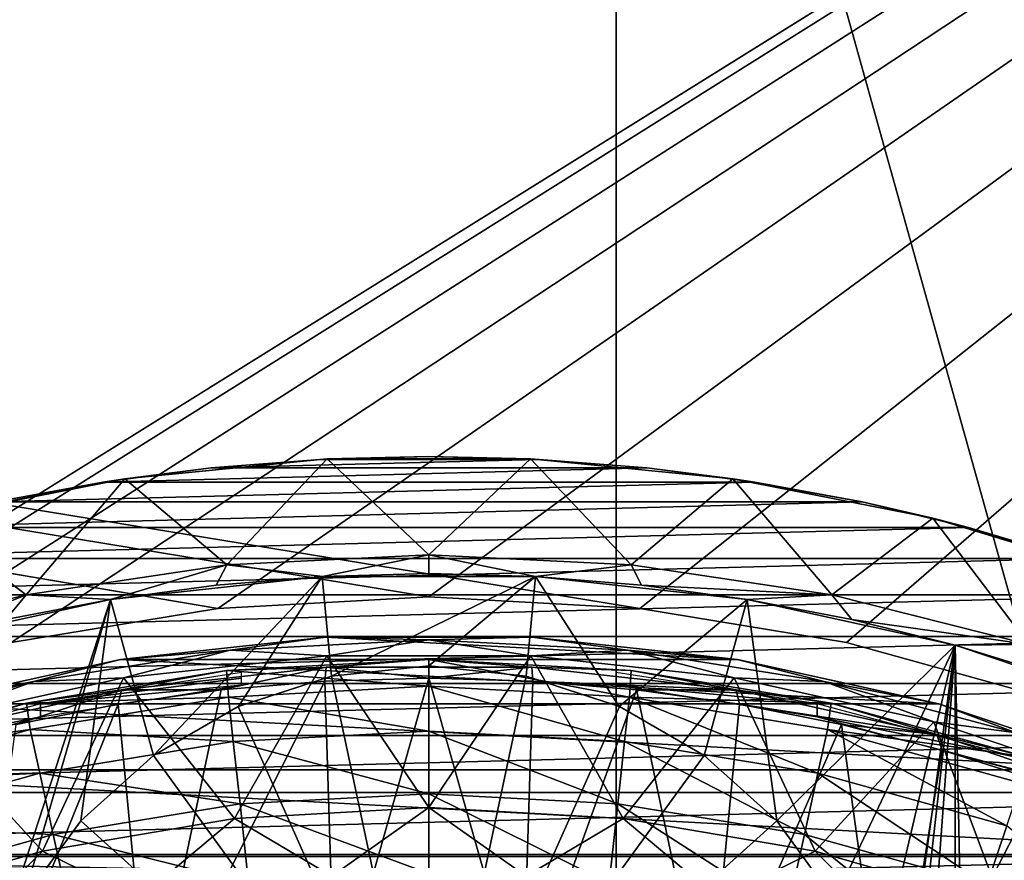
# Model space of a CAD drawing. Header units: millimetres. Extents: x -108 to 102, y -42 to 80.
# Tile 252 of 256: x 50 to 61, y 52 to 61. Entities that reach past the tile are written whole.
import ezdxf

# ---------------------------------------------------------------- set-up
doc = ezdxf.new("R2010")
doc.units = ezdxf.units.MM
doc.header["$LTSCALE"] = 81.481481
for name, color, linetype in [('20', 7, 'CONTINUOUS'), ('21', 7, 'CONTINUOUS'), ('2692', 7, 'CONTINUOUS'), ('2693', 7, 'CONTINUOUS'), ('2694', 7, 'CONTINUOUS'), ('2710', 7, 'CONTINUOUS'), ('2717', 7, 'CONTINUOUS'), ('2718', 7, 'CONTINUOUS'), ('2720', 7, 'CONTINUOUS'), ('2721', 7, 'CONTINUOUS'), ('2722', 7, 'CONTINUOUS'), ('2773', 7, 'CONTINUOUS'), ('2775', 7, 'CONTINUOUS'), ('2776', 7, 'CONTINUOUS'), ('2780', 7, 'CONTINUOUS'), ('2782', 7, 'CONTINUOUS'), ('2783', 7, 'CONTINUOUS'), ('2784', 7, 'CONTINUOUS'), ('2791', 7, 'CONTINUOUS'), ('2792', 7, 'CONTINUOUS'), ('35', 7, 'CONTINUOUS'), ('36', 7, 'CONTINUOUS'), ('37', 7, 'CONTINUOUS'), ('38', 7, 'CONTINUOUS'), ('48', 7, 'CONTINUOUS'), ('5', 7, 'CONTINUOUS'), ('8', 7, 'CONTINUOUS'), ('9', 7, 'CONTINUOUS')]:
    doc.layers.add(name, color=color, linetype=linetype)

msp = doc.modelspace()

# ---------------------------------------------------------------- linework, layer by layer
at = {"layer": '20', "color": 7, "linetype": 'CONTINUOUS', "true_color": 0x96918c}
for points in [[(51.255, 56.512, 106.062), (53.415, 56.724, 106.139), (52.343, 55.593, 105.727), (51.255, 56.512, 106.062)], [(52.343, 55.593, 105.727), (53.415, 56.724, 106.139), (54.501, 55.7, 105.766), (52.343, 55.593, 105.727)], [(53.415, 56.724, 106.139), (55.585, 56.724, 106.139), (54.501, 55.7, 105.766), (53.415, 56.724, 106.139)], [(54.501, 55.7, 105.766), (55.585, 56.724, 106.139), (56.658, 55.593, 105.727), (54.501, 55.7, 105.766)], [(55.585, 56.724, 106.139), (57.744, 56.512, 106.062), (56.658, 55.593, 105.727), (55.585, 56.724, 106.139)], [(49.121, 56.09, 105.908), (51.255, 56.512, 106.062), (50.202, 55.273, 105.611), (49.121, 56.09, 105.908)], [(50.202, 55.273, 105.611), (51.255, 56.512, 106.062), (52.343, 55.593, 105.727), (50.202, 55.273, 105.611)], [(56.658, 55.593, 105.727), (57.744, 56.512, 106.062), (58.8, 55.273, 105.611), (56.658, 55.593, 105.727)], [(57.744, 56.512, 106.062), (59.878, 56.09, 105.908), (58.8, 55.273, 105.611), (57.744, 56.512, 106.062)], [(48.096, 54.741, 105.417), (49.121, 56.09, 105.908), (50.202, 55.273, 105.611), (48.096, 54.741, 105.417)], [(58.8, 55.273, 105.611), (59.878, 56.09, 105.908), (60.906, 54.741, 105.417), (58.8, 55.273, 105.611)], [(59.878, 56.09, 105.908), (61.968, 55.459, 105.679), (60.906, 54.741, 105.417), (59.878, 56.09, 105.908)]]:
    msp.add_3dface(points, dxfattribs=at)
at = {"layer": '21', "color": 7, "linetype": 'CONTINUOUS', "true_color": 0x96918c}
for points in [[(51.102, 55.223, 115.05), (53.362, 55.469, 115.05), (51.562, 53.558, 115.05), (51.102, 55.223, 115.05)], [(51.562, 53.558, 115.05), (53.362, 55.469, 115.05), (52.467, 54.081, 115.05), (51.562, 53.558, 115.05)], [(52.467, 54.081, 115.05), (53.362, 55.469, 115.05), (53.461, 54.404, 115.05), (52.467, 54.081, 115.05)], [(53.362, 55.469, 115.05), (55.638, 55.469, 115.05), (53.461, 54.404, 115.05), (53.362, 55.469, 115.05)], [(55.638, 55.469, 115.05), (54.5, 54.513, 115.05), (53.461, 54.404, 115.05), (55.638, 55.469, 115.05)], [(54.5, 54.513, 115.05), (55.638, 55.469, 115.05), (55.539, 54.404, 115.05), (54.5, 54.513, 115.05)], [(55.539, 54.404, 115.05), (55.638, 55.469, 115.05), (56.533, 54.081, 115.05), (55.539, 54.404, 115.05)], [(55.638, 55.469, 115.05), (57.898, 55.223, 115.05), (56.533, 54.081, 115.05), (55.638, 55.469, 115.05)], [(48.883, 54.735, 115.05), (51.102, 55.223, 115.05), (49.745, 51.058, 115.05), (48.883, 54.735, 115.05)], [(49.745, 51.058, 115.05), (51.102, 55.223, 115.05), (50.17, 52.013, 115.05), (49.745, 51.058, 115.05)], [(50.17, 52.013, 115.05), (51.102, 55.223, 115.05), (50.785, 52.859, 115.05), (50.17, 52.013, 115.05)], [(50.785, 52.859, 115.05), (51.102, 55.223, 115.05), (51.562, 53.558, 115.05), (50.785, 52.859, 115.05)], [(56.533, 54.081, 115.05), (57.898, 55.223, 115.05), (57.438, 53.558, 115.05), (56.533, 54.081, 115.05)], [(57.438, 53.558, 115.05), (57.898, 55.223, 115.05), (58.215, 52.859, 115.05), (57.438, 53.558, 115.05)], [(57.898, 55.223, 115.05), (60.117, 54.735, 115.05), (58.215, 52.859, 115.05), (57.898, 55.223, 115.05)], [(58.215, 52.859, 115.05), (60.117, 54.735, 115.05), (58.83, 52.013, 115.05), (58.215, 52.859, 115.05)], [(58.83, 52.013, 115.05), (60.117, 54.735, 115.05), (59.255, 51.058, 115.05), (58.83, 52.013, 115.05)], [(60.117, 54.735, 115.05), (60.123, 45.377, 115.05), (59.149, 41.615, 115.05), (60.117, 54.735, 115.05)], [(59.472, 48.99, 115.05), (60.117, 54.735, 115.05), (59.149, 41.615, 115.05), (59.472, 48.99, 115.05)], [(59.255, 51.058, 115.05), (60.117, 54.735, 115.05), (59.472, 50.036, 115.05), (59.255, 51.058, 115.05)], [(59.472, 50.036, 115.05), (60.117, 54.735, 115.05), (59.472, 48.99, 115.05), (59.472, 50.036, 115.05)], [(60.117, 54.735, 115.05), (62.273, 54.009, 115.05), (60.286, 46.409, 115.05), (60.117, 54.735, 115.05)], [(60.123, 45.377, 115.05), (60.117, 54.735, 115.05), (60.286, 46.409, 115.05), (60.123, 45.377, 115.05)], [(60.286, 46.409, 115.05), (62.273, 54.009, 115.05), (60.661, 47.385, 115.05), (60.286, 46.409, 115.05)]]:
    msp.add_3dface(points, dxfattribs=at)
at = {"layer": '2692', "color": 7, "linetype": 'CONTINUOUS'}
for points in [[(54.5, 54.297, 98.833), (56.64, 54.181, 98.833), (54.5, 54.582, 96.768), (54.5, 54.297, 98.833)], [(54.5, 54.582, 96.768), (56.64, 54.181, 98.833), (56.659, 54.465, 96.768), (54.5, 54.582, 96.768)], [(56.659, 54.465, 96.768), (56.64, 54.181, 98.833), (58.794, 54.117, 96.768), (56.659, 54.465, 96.768)], [(54.5, 53.818, 100.863), (56.589, 53.705, 100.863), (54.5, 54.297, 98.833), (54.5, 53.818, 100.863)], [(54.5, 54.297, 98.833), (56.589, 53.705, 100.863), (56.64, 54.181, 98.833), (54.5, 54.297, 98.833)], [(56.589, 53.705, 100.863), (58.653, 53.367, 100.863), (56.64, 54.181, 98.833), (56.589, 53.705, 100.863)], [(56.64, 54.181, 98.833), (58.653, 53.367, 100.863), (58.756, 53.834, 98.833), (56.64, 54.181, 98.833)], [(56.64, 54.181, 98.833), (58.756, 53.834, 98.833), (58.794, 54.117, 96.768), (56.64, 54.181, 98.833)], [(58.794, 54.117, 96.768), (58.756, 53.834, 98.833), (60.878, 53.542, 96.768), (58.794, 54.117, 96.768)], [(54.5, 53.149, 102.839), (56.516, 53.04, 102.839), (54.5, 53.818, 100.863), (54.5, 53.149, 102.839)], [(54.5, 53.818, 100.863), (56.516, 53.04, 102.839), (56.589, 53.705, 100.863), (54.5, 53.818, 100.863)], [(58.653, 53.367, 100.863), (60.668, 52.807, 100.863), (58.756, 53.834, 98.833), (58.653, 53.367, 100.863)], [(58.756, 53.834, 98.833), (60.668, 52.807, 100.863), (60.821, 53.261, 98.833), (58.756, 53.834, 98.833)], [(58.756, 53.834, 98.833), (60.821, 53.261, 98.833), (60.878, 53.542, 96.768), (58.756, 53.834, 98.833)], [(56.516, 53.04, 102.839), (58.509, 52.713, 102.839), (56.589, 53.705, 100.863), (56.516, 53.04, 102.839)], [(56.589, 53.705, 100.863), (58.509, 52.713, 102.839), (58.653, 53.367, 100.863), (56.589, 53.705, 100.863)], [(58.509, 52.713, 102.839), (60.455, 52.173, 102.839), (58.653, 53.367, 100.863), (58.509, 52.713, 102.839)], [(58.653, 53.367, 100.863), (60.455, 52.173, 102.839), (60.668, 52.807, 100.863), (58.653, 53.367, 100.863)], [(54.5, 52.296, 104.743), (56.424, 52.192, 104.743), (54.5, 53.149, 102.839), (54.5, 52.296, 104.743)], [(54.5, 53.149, 102.839), (56.424, 52.192, 104.743), (56.516, 53.04, 102.839), (54.5, 53.149, 102.839)], [(56.424, 52.192, 104.743), (58.326, 51.88, 104.743), (56.516, 53.04, 102.839), (56.424, 52.192, 104.743)], [(56.516, 53.04, 102.839), (58.326, 51.88, 104.743), (58.509, 52.713, 102.839), (56.516, 53.04, 102.839)], [(60.455, 52.173, 102.839), (62.331, 51.426, 102.839), (60.668, 52.807, 100.863), (60.455, 52.173, 102.839)], [(58.326, 51.88, 104.743), (60.182, 51.364, 104.743), (58.509, 52.713, 102.839), (58.326, 51.88, 104.743)], [(58.509, 52.713, 102.839), (60.182, 51.364, 104.743), (60.455, 52.173, 102.839), (58.509, 52.713, 102.839)]]:
    msp.add_3dface(points, dxfattribs=at)
at = {"layer": '2693', "color": 7, "linetype": 'CONTINUOUS'}
for points in [[(54.5, 54.297, 98.833), (54.5, 54.582, 96.768), (52.341, 54.465, 96.768), (54.5, 54.297, 98.833)], [(50.206, 54.117, 96.768), (52.36, 54.181, 98.833), (52.341, 54.465, 96.768), (50.206, 54.117, 96.768)], [(52.36, 54.181, 98.833), (54.5, 54.297, 98.833), (52.341, 54.465, 96.768), (52.36, 54.181, 98.833)], [(54.5, 53.818, 100.863), (54.5, 54.297, 98.833), (52.36, 54.181, 98.833), (54.5, 53.818, 100.863)], [(50.244, 53.834, 98.833), (52.36, 54.181, 98.833), (50.206, 54.117, 96.768), (50.244, 53.834, 98.833)], [(50.244, 53.834, 98.833), (52.411, 53.705, 100.863), (52.36, 54.181, 98.833), (50.244, 53.834, 98.833)], [(52.411, 53.705, 100.863), (54.5, 53.818, 100.863), (52.36, 54.181, 98.833), (52.411, 53.705, 100.863)], [(48.122, 53.542, 96.768), (50.244, 53.834, 98.833), (50.206, 54.117, 96.768), (48.122, 53.542, 96.768)], [(48.179, 53.261, 98.833), (50.244, 53.834, 98.833), (48.122, 53.542, 96.768), (48.179, 53.261, 98.833)], [(48.179, 53.261, 98.833), (50.347, 53.367, 100.863), (50.244, 53.834, 98.833), (48.179, 53.261, 98.833)], [(50.347, 53.367, 100.863), (52.411, 53.705, 100.863), (50.244, 53.834, 98.833), (50.347, 53.367, 100.863)], [(54.5, 53.149, 102.839), (54.5, 53.818, 100.863), (52.411, 53.705, 100.863), (54.5, 53.149, 102.839)], [(50.347, 53.367, 100.863), (52.484, 53.04, 102.839), (52.411, 53.705, 100.863), (50.347, 53.367, 100.863)], [(52.484, 53.04, 102.839), (54.5, 53.149, 102.839), (52.411, 53.705, 100.863), (52.484, 53.04, 102.839)], [(48.332, 52.807, 100.863), (50.347, 53.367, 100.863), (48.179, 53.261, 98.833), (48.332, 52.807, 100.863)], [(48.332, 52.807, 100.863), (50.491, 52.713, 102.839), (50.347, 53.367, 100.863), (48.332, 52.807, 100.863)], [(50.491, 52.713, 102.839), (52.484, 53.04, 102.839), (50.347, 53.367, 100.863), (50.491, 52.713, 102.839)], [(54.5, 52.296, 104.743), (54.5, 53.149, 102.839), (52.484, 53.04, 102.839), (54.5, 52.296, 104.743)], [(50.491, 52.713, 102.839), (52.576, 52.192, 104.743), (52.484, 53.04, 102.839), (50.491, 52.713, 102.839)], [(52.576, 52.192, 104.743), (54.5, 52.296, 104.743), (52.484, 53.04, 102.839), (52.576, 52.192, 104.743)], [(48.545, 52.173, 102.839), (50.491, 52.713, 102.839), (48.332, 52.807, 100.863), (48.545, 52.173, 102.839)], [(48.545, 52.173, 102.839), (50.674, 51.88, 104.743), (50.491, 52.713, 102.839), (48.545, 52.173, 102.839)], [(50.674, 51.88, 104.743), (52.576, 52.192, 104.743), (50.491, 52.713, 102.839), (50.674, 51.88, 104.743)]]:
    msp.add_3dface(points, dxfattribs=at)
at = {"layer": '2694', "color": 7, "linetype": 'CONTINUOUS'}
for points in [[(53.501, 50.862, 96.55), (51.517, 50.619, 96.55), (53.391, 54.351, 96.55), (53.501, 50.862, 96.55)], [(53.391, 54.351, 96.55), (51.517, 50.619, 96.55), (52.283, 54.258, 96.55), (53.391, 54.351, 96.55)], [(54.5, 54.382, 96.55), (53.501, 50.862, 96.55), (53.391, 54.351, 96.55), (54.5, 54.382, 96.55)], [(55.499, 50.862, 96.55), (53.501, 50.862, 96.55), (54.5, 54.382, 96.55), (55.499, 50.862, 96.55)], [(55.609, 54.351, 96.55), (55.499, 50.862, 96.55), (54.5, 54.382, 96.55), (55.609, 54.351, 96.55)], [(56.717, 54.258, 96.55), (55.499, 50.862, 96.55), (55.609, 54.351, 96.55), (56.717, 54.258, 96.55)], [(52.283, 54.258, 96.55), (51.517, 50.619, 96.55), (51.185, 54.104, 96.55), (52.283, 54.258, 96.55)], [(57.483, 50.619, 96.55), (55.499, 50.862, 96.55), (56.717, 54.258, 96.55), (57.483, 50.619, 96.55)], [(57.815, 54.104, 96.55), (57.483, 50.619, 96.55), (56.717, 54.258, 96.55), (57.815, 54.104, 96.55)], [(51.517, 50.619, 96.55), (49.578, 50.136, 96.55), (51.185, 54.104, 96.55), (51.517, 50.619, 96.55)], [(51.185, 54.104, 96.55), (49.578, 50.136, 96.55), (50.095, 53.888, 96.55), (51.185, 54.104, 96.55)], [(58.905, 53.888, 96.55), (57.483, 50.619, 96.55), (57.815, 54.104, 96.55), (58.905, 53.888, 96.55)], [(59.422, 50.136, 96.55), (57.483, 50.619, 96.55), (58.905, 53.888, 96.55), (59.422, 50.136, 96.55)], [(59.98, 53.612, 96.55), (59.422, 50.136, 96.55), (58.905, 53.888, 96.55), (59.98, 53.612, 96.55)], [(61.038, 53.276, 96.55), (59.422, 50.136, 96.55), (59.98, 53.612, 96.55), (61.038, 53.276, 96.55)], [(61.289, 49.421, 96.55), (59.422, 50.136, 96.55), (61.038, 53.276, 96.55), (61.289, 49.421, 96.55)]]:
    msp.add_3dface(points, dxfattribs=at)
at = {"layer": '2710', "color": 7, "linetype": 'CONTINUOUS'}
for points in [[(52.341, 54.465, 96.768), (54.5, 54.582, 96.768), (53.402, 54.5, 96.615), (52.341, 54.465, 96.768)], [(53.402, 54.5, 96.615), (54.5, 54.582, 96.768), (55.598, 54.5, 96.615), (53.402, 54.5, 96.615)], [(54.5, 54.582, 96.768), (56.659, 54.465, 96.768), (55.598, 54.5, 96.615), (54.5, 54.582, 96.768)], [(50.206, 54.117, 96.768), (52.341, 54.465, 96.768), (51.219, 54.259, 96.615), (50.206, 54.117, 96.768)], [(52.283, 54.258, 96.55), (51.219, 54.259, 96.615), (53.402, 54.5, 96.615), (52.283, 54.258, 96.55)], [(51.219, 54.259, 96.615), (52.341, 54.465, 96.768), (53.402, 54.5, 96.615), (51.219, 54.259, 96.615)], [(53.391, 54.351, 96.55), (52.283, 54.258, 96.55), (53.402, 54.5, 96.615), (53.391, 54.351, 96.55)], [(54.5, 54.382, 96.55), (53.391, 54.351, 96.55), (53.402, 54.5, 96.615), (54.5, 54.382, 96.55)], [(54.5, 54.382, 96.55), (53.402, 54.5, 96.615), (55.598, 54.5, 96.615), (54.5, 54.382, 96.55)], [(55.609, 54.351, 96.55), (54.5, 54.382, 96.55), (55.598, 54.5, 96.615), (55.609, 54.351, 96.55)], [(55.598, 54.5, 96.615), (56.659, 54.465, 96.768), (57.781, 54.259, 96.615), (55.598, 54.5, 96.615)], [(55.609, 54.351, 96.55), (55.598, 54.5, 96.615), (57.781, 54.259, 96.615), (55.609, 54.351, 96.55)], [(56.659, 54.465, 96.768), (58.794, 54.117, 96.768), (57.781, 54.259, 96.615), (56.659, 54.465, 96.768)], [(56.717, 54.258, 96.55), (55.609, 54.351, 96.55), (57.781, 54.259, 96.615), (56.717, 54.258, 96.55)], [(50.095, 53.888, 96.55), (49.076, 53.782, 96.615), (51.219, 54.259, 96.615), (50.095, 53.888, 96.55)], [(49.076, 53.782, 96.615), (50.206, 54.117, 96.768), (51.219, 54.259, 96.615), (49.076, 53.782, 96.615)], [(51.185, 54.104, 96.55), (50.095, 53.888, 96.55), (51.219, 54.259, 96.615), (51.185, 54.104, 96.55)], [(52.283, 54.258, 96.55), (51.185, 54.104, 96.55), (51.219, 54.259, 96.615), (52.283, 54.258, 96.55)], [(57.815, 54.104, 96.55), (56.717, 54.258, 96.55), (57.781, 54.259, 96.615), (57.815, 54.104, 96.55)], [(57.781, 54.259, 96.615), (58.794, 54.117, 96.768), (59.924, 53.782, 96.615), (57.781, 54.259, 96.615)], [(57.815, 54.104, 96.55), (57.781, 54.259, 96.615), (59.924, 53.782, 96.615), (57.815, 54.104, 96.55)], [(48.122, 53.542, 96.768), (50.206, 54.117, 96.768), (49.076, 53.782, 96.615), (48.122, 53.542, 96.768)], [(58.905, 53.888, 96.55), (57.815, 54.104, 96.55), (59.924, 53.782, 96.615), (58.905, 53.888, 96.55)], [(58.794, 54.117, 96.768), (60.878, 53.542, 96.768), (59.924, 53.782, 96.615), (58.794, 54.117, 96.768)], [(59.98, 53.612, 96.55), (58.905, 53.888, 96.55), (59.924, 53.782, 96.615), (59.98, 53.612, 96.55)], [(59.924, 53.782, 96.615), (60.878, 53.542, 96.768), (62.002, 53.072, 96.615), (59.924, 53.782, 96.615)], [(59.98, 53.612, 96.55), (59.924, 53.782, 96.615), (62.002, 53.072, 96.615), (59.98, 53.612, 96.55)], [(61.038, 53.276, 96.55), (59.98, 53.612, 96.55), (62.002, 53.072, 96.615), (61.038, 53.276, 96.55)]]:
    msp.add_3dface(points, dxfattribs=at)
at = {"layer": '2717', "color": 7, "linetype": 'CONTINUOUS'}
for points in [[(58.644, 54.11, 97.25), (56.5, 54.443, 97.25), (56.5, 54.307, 98.25), (58.644, 54.11, 97.25)], [(56.5, 54.307, 98.25), (56.5, 54.443, 97.25), (56.5, 54.381, 97.751), (56.5, 54.307, 98.25)], [(58.646, 53.971, 98.25), (58.644, 54.11, 97.25), (56.5, 54.307, 98.25), (58.646, 53.971, 98.25)], [(60.742, 53.546, 97.25), (58.644, 54.11, 97.25), (58.646, 53.971, 98.25), (60.742, 53.546, 97.25)], [(60.746, 53.403, 98.25), (60.742, 53.546, 97.25), (58.646, 53.971, 98.25), (60.746, 53.403, 98.25)]]:
    msp.add_3dface(points, dxfattribs=at)
at = {"layer": '2718', "color": 7, "linetype": 'CONTINUOUS'}
for points in [[(56.5, 70.3, 98.25), (56.5, 34.5, 98.25), (66.5, 70.3, 98.25), (56.5, 70.3, 98.25)], [(56.5, 34.5, 98.25), (66.5, 34.5, 98.25), (66.5, 70.3, 98.25), (56.5, 34.5, 98.25)]]:
    msp.add_3dface(points, dxfattribs=at)
at = {"layer": '2720', "color": 7, "linetype": 'CONTINUOUS'}
for points in [[(56.5, 34.5, 97.25), (56.5, 70.3, 97.25), (66.5, 34.5, 97.25), (56.5, 34.5, 97.25)], [(66.5, 34.5, 97.25), (56.5, 70.3, 97.25), (66.5, 70.3, 97.25), (66.5, 34.5, 97.25)]]:
    msp.add_3dface(points, dxfattribs=at)
at = {"layer": '2721', "color": 7, "linetype": 'CONTINUOUS'}
for points in [[(56.5, 70.3, 97.25), (56.5, 34.5, 97.25), (56.5, 70.3, 98.25), (56.5, 70.3, 97.25)], [(56.5, 70.3, 98.25), (56.5, 34.5, 97.25), (56.5, 34.5, 98.25), (56.5, 70.3, 98.25)]]:
    msp.add_3dface(points, dxfattribs=at)
at = {"layer": '2722', "color": 7, "linetype": 'CONTINUOUS'}
for points in [[(52.5, 54.381, 97.751), (52.5, 54.443, 97.25), (50.356, 54.11, 97.25), (52.5, 54.381, 97.751)], [(52.5, 54.307, 98.25), (52.5, 54.381, 97.751), (50.356, 54.11, 97.25), (52.5, 54.307, 98.25)], [(50.354, 53.971, 98.25), (52.5, 54.307, 98.25), (50.356, 54.11, 97.25), (50.354, 53.971, 98.25)], [(48.258, 53.546, 97.25), (50.354, 53.971, 98.25), (50.356, 54.11, 97.25), (48.258, 53.546, 97.25)], [(48.254, 53.403, 98.25), (50.354, 53.971, 98.25), (48.258, 53.546, 97.25), (48.254, 53.403, 98.25)]]:
    msp.add_3dface(points, dxfattribs=at)
at = {"layer": '2773', "color": 7, "linetype": 'CONTINUOUS'}
for points in [[(53.41, 54.62, 96.55), (51.242, 54.385, 96.55), (52.427, 52.883, 96.55), (53.41, 54.62, 96.55)], [(54.501, 53, 96.55), (53.41, 54.62, 96.55), (52.427, 52.883, 96.55), (54.501, 53, 96.55)], [(55.59, 54.62, 96.55), (53.41, 54.62, 96.55), (54.501, 53, 96.55), (55.59, 54.62, 96.55)], [(56.575, 52.883, 96.55), (55.59, 54.62, 96.55), (54.501, 53, 96.55), (56.575, 52.883, 96.55)], [(57.758, 54.385, 96.55), (55.59, 54.62, 96.55), (56.575, 52.883, 96.55), (57.758, 54.385, 96.55)], [(51.242, 54.385, 96.55), (49.11, 53.916, 96.55), (50.376, 52.535, 96.55), (51.242, 54.385, 96.55)], [(52.427, 52.883, 96.55), (51.242, 54.385, 96.55), (50.376, 52.535, 96.55), (52.427, 52.883, 96.55)], [(58.625, 52.534, 96.55), (57.758, 54.385, 96.55), (56.575, 52.883, 96.55), (58.625, 52.534, 96.55)], [(59.89, 53.916, 96.55), (57.758, 54.385, 96.55), (58.625, 52.534, 96.55), (59.89, 53.916, 96.55)], [(50.376, 52.535, 96.55), (49.11, 53.916, 96.55), (48.377, 51.957, 96.55), (50.376, 52.535, 96.55)], [(60.625, 51.957, 96.55), (59.89, 53.916, 96.55), (58.625, 52.534, 96.55), (60.625, 51.957, 96.55)], [(61.957, 53.219, 96.55), (59.89, 53.916, 96.55), (60.625, 51.957, 96.55), (61.957, 53.219, 96.55)], [(62.545, 51.159, 96.55), (61.957, 53.219, 96.55), (60.625, 51.957, 96.55), (62.545, 51.159, 96.55)]]:
    msp.add_3dface(points, dxfattribs=at)
at = {"layer": '2775', "color": 7, "linetype": 'CONTINUOUS'}
for points in [[(51.207, 54.582, 80.05), (51.208, 54.582, 96.35), (53.397, 54.82, 80.05), (51.207, 54.582, 80.05)], [(51.208, 54.582, 96.35), (53.398, 54.82, 96.35), (53.397, 54.82, 80.05), (51.208, 54.582, 96.35)], [(53.398, 54.82, 96.35), (55.602, 54.82, 96.35), (53.397, 54.82, 80.05), (53.398, 54.82, 96.35)], [(53.397, 54.82, 80.05), (55.602, 54.82, 96.35), (55.603, 54.82, 80.05), (53.397, 54.82, 80.05)], [(55.602, 54.82, 96.35), (57.792, 54.582, 96.35), (55.603, 54.82, 80.05), (55.602, 54.82, 96.35)], [(55.603, 54.82, 80.05), (57.792, 54.582, 96.35), (57.793, 54.582, 80.05), (55.603, 54.82, 80.05)], [(49.057, 54.109, 96.35), (51.208, 54.582, 96.35), (51.207, 54.582, 80.05), (49.057, 54.109, 96.35)], [(49.057, 54.108, 80.05), (49.057, 54.109, 96.35), (51.207, 54.582, 80.05), (49.057, 54.108, 80.05)], [(57.792, 54.582, 96.35), (59.943, 54.109, 96.35), (57.793, 54.582, 80.05), (57.792, 54.582, 96.35)], [(57.793, 54.582, 80.05), (59.943, 54.109, 96.35), (59.943, 54.108, 80.05), (57.793, 54.582, 80.05)], [(59.943, 54.109, 96.35), (62.03, 53.406, 96.35), (59.943, 54.108, 80.05), (59.943, 54.109, 96.35)], [(59.943, 54.108, 80.05), (62.03, 53.406, 96.35), (62.032, 53.405, 80.05), (59.943, 54.108, 80.05)]]:
    msp.add_3dface(points, dxfattribs=at)
at = {"layer": '2776', "color": 7, "linetype": 'CONTINUOUS'}
for points in [[(53.398, 54.82, 96.35), (51.208, 54.582, 96.35), (52.379, 54.68, 96.491), (53.398, 54.82, 96.35)], [(54.5, 54.791, 96.491), (53.398, 54.82, 96.35), (52.379, 54.68, 96.491), (54.5, 54.791, 96.491)], [(53.41, 54.62, 96.55), (54.5, 54.791, 96.491), (52.379, 54.68, 96.491), (53.41, 54.62, 96.55)], [(55.602, 54.82, 96.35), (53.398, 54.82, 96.35), (54.5, 54.791, 96.491), (55.602, 54.82, 96.35)], [(53.41, 54.62, 96.55), (55.59, 54.62, 96.55), (54.5, 54.791, 96.491), (53.41, 54.62, 96.55)], [(56.621, 54.68, 96.491), (55.602, 54.82, 96.35), (54.5, 54.791, 96.491), (56.621, 54.68, 96.491)], [(55.59, 54.62, 96.55), (56.621, 54.68, 96.491), (54.5, 54.791, 96.491), (55.59, 54.62, 96.55)], [(57.792, 54.582, 96.35), (55.602, 54.82, 96.35), (56.621, 54.68, 96.491), (57.792, 54.582, 96.35)], [(51.242, 54.385, 96.55), (52.379, 54.68, 96.491), (50.281, 54.348, 96.491), (51.242, 54.385, 96.55)], [(52.379, 54.68, 96.491), (51.208, 54.582, 96.35), (50.281, 54.348, 96.491), (52.379, 54.68, 96.491)], [(51.242, 54.385, 96.55), (53.41, 54.62, 96.55), (52.379, 54.68, 96.491), (51.242, 54.385, 96.55)], [(55.59, 54.62, 96.55), (57.758, 54.385, 96.55), (56.621, 54.68, 96.491), (55.59, 54.62, 96.55)], [(57.758, 54.385, 96.55), (58.719, 54.348, 96.491), (56.621, 54.68, 96.491), (57.758, 54.385, 96.55)], [(58.719, 54.348, 96.491), (57.792, 54.582, 96.35), (56.621, 54.68, 96.491), (58.719, 54.348, 96.491)], [(51.208, 54.582, 96.35), (49.057, 54.109, 96.35), (50.281, 54.348, 96.491), (51.208, 54.582, 96.35)], [(59.943, 54.109, 96.35), (57.792, 54.582, 96.35), (58.719, 54.348, 96.491), (59.943, 54.109, 96.35)], [(49.11, 53.916, 96.55), (50.281, 54.348, 96.491), (48.23, 53.798, 96.491), (49.11, 53.916, 96.55)], [(50.281, 54.348, 96.491), (49.057, 54.109, 96.35), (48.23, 53.798, 96.491), (50.281, 54.348, 96.491)], [(49.11, 53.916, 96.55), (51.242, 54.385, 96.55), (50.281, 54.348, 96.491), (49.11, 53.916, 96.55)], [(57.758, 54.385, 96.55), (59.89, 53.916, 96.55), (58.719, 54.348, 96.491), (57.758, 54.385, 96.55)], [(59.89, 53.916, 96.55), (60.77, 53.798, 96.491), (58.719, 54.348, 96.491), (59.89, 53.916, 96.55)], [(60.77, 53.798, 96.491), (59.943, 54.109, 96.35), (58.719, 54.348, 96.491), (60.77, 53.798, 96.491)], [(62.03, 53.406, 96.35), (59.943, 54.109, 96.35), (60.77, 53.798, 96.491), (62.03, 53.406, 96.35)], [(59.89, 53.916, 96.55), (61.957, 53.219, 96.55), (60.77, 53.798, 96.491), (59.89, 53.916, 96.55)]]:
    msp.add_3dface(points, dxfattribs=at)
at = {"layer": '2780', "color": 7, "linetype": 'CONTINUOUS'}
for points in [[(54.501, 53, 96.55), (52.427, 52.883, 96.55), (53.464, 52.27, 95.85), (54.501, 53, 96.55)], [(54.501, 53, 96.55), (53.464, 52.27, 95.85), (55.538, 52.27, 95.85), (54.501, 53, 96.55)], [(56.575, 52.883, 96.55), (54.501, 53, 96.55), (55.538, 52.27, 95.85), (56.575, 52.883, 96.55)], [(52.427, 52.883, 96.55), (50.376, 52.535, 96.55), (51.404, 52.029, 95.85), (52.427, 52.883, 96.55)], [(52.427, 52.883, 96.55), (51.404, 52.029, 95.85), (53.464, 52.27, 95.85), (52.427, 52.883, 96.55)], [(56.575, 52.883, 96.55), (55.538, 52.27, 95.85), (57.597, 52.028, 95.85), (56.575, 52.883, 96.55)], [(58.625, 52.534, 96.55), (56.575, 52.883, 96.55), (57.597, 52.028, 95.85), (58.625, 52.534, 96.55)], [(50.376, 52.535, 96.55), (48.377, 51.957, 96.55), (49.386, 51.549, 95.85), (50.376, 52.535, 96.55)], [(50.376, 52.535, 96.55), (49.386, 51.549, 95.85), (51.404, 52.029, 95.85), (50.376, 52.535, 96.55)], [(58.625, 52.534, 96.55), (57.597, 52.028, 95.85), (59.616, 51.549, 95.85), (58.625, 52.534, 96.55)], [(60.625, 51.957, 96.55), (58.625, 52.534, 96.55), (59.616, 51.549, 95.85), (60.625, 51.957, 96.55)]]:
    msp.add_3dface(points, dxfattribs=at)
at = {"layer": '2782', "color": 7, "linetype": 'CONTINUOUS'}
for points in [[(51.207, 54.582, 80.05), (53.397, 54.82, 80.05), (57.793, 54.582, 80.05), (51.207, 54.582, 80.05)], [(53.397, 54.82, 80.05), (55.603, 54.82, 80.05), (57.793, 54.582, 80.05), (53.397, 54.82, 80.05)], [(49.057, 54.108, 80.05), (51.207, 54.582, 80.05), (59.943, 54.108, 80.05), (49.057, 54.108, 80.05)], [(51.207, 54.582, 80.05), (57.793, 54.582, 80.05), (59.943, 54.108, 80.05), (51.207, 54.582, 80.05)], [(46.968, 53.405, 80.05), (49.057, 54.108, 80.05), (62.032, 53.405, 80.05), (46.968, 53.405, 80.05)], [(49.057, 54.108, 80.05), (59.943, 54.108, 80.05), (62.032, 53.405, 80.05), (49.057, 54.108, 80.05)], [(44.967, 52.479, 80.05), (46.968, 53.405, 80.05), (64.033, 52.479, 80.05), (44.967, 52.479, 80.05)], [(46.968, 53.405, 80.05), (62.032, 53.405, 80.05), (64.033, 52.479, 80.05), (46.968, 53.405, 80.05)], [(55.536, 52.27, 80.05), (53.464, 52.27, 80.05), (44.967, 52.479, 80.05), (55.536, 52.27, 80.05)], [(55.536, 52.27, 80.05), (44.967, 52.479, 80.05), (64.033, 52.479, 80.05), (55.536, 52.27, 80.05)], [(53.464, 52.27, 80.05), (51.408, 52.029, 80.05), (44.967, 52.479, 80.05), (53.464, 52.27, 80.05)], [(51.408, 52.029, 80.05), (49.395, 51.552, 80.05), (44.967, 52.479, 80.05), (51.408, 52.029, 80.05)], [(55.536, 52.27, 80.05), (64.033, 52.479, 80.05), (65.92, 51.343, 80.05), (55.536, 52.27, 80.05)]]:
    msp.add_3dface(points, dxfattribs=at)
at = {"layer": '2783', "color": 7, "linetype": 'CONTINUOUS', "true_color": 0x96918c}
for points in [[(52.249, 55.127, 82.05), (54.5, 55.25, 82.05), (-92.5, 79.5, 82.05), (52.249, 55.127, 82.05)], [(54.5, 55.25, 82.05), (56.751, 55.127, 82.05), (-92.5, 79.5, 82.05), (54.5, 55.25, 82.05)], [(50.041, 54.765, 82.05), (52.249, 55.127, 82.05), (-92.5, 79.5, 82.05), (50.041, 54.765, 82.05)], [(-92.5, 79.5, 82.05), (56.751, 55.127, 82.05), (87.5, 79.5, 82.05), (-92.5, 79.5, 82.05)], [(56.751, 55.127, 82.05), (58.959, 54.765, 82.05), (87.5, 79.5, 82.05), (56.751, 55.127, 82.05)], [(58.959, 54.765, 82.05), (61.127, 54.163, 82.05), (87.5, 79.5, 82.05), (58.959, 54.765, 82.05)]]:
    msp.add_3dface(points, dxfattribs=at)
at = {"layer": '2784', "color": 7, "linetype": 'CONTINUOUS', "true_color": 0x96918c}
for points in [[(87.5, 79.5, 80.05), (-66.79, 41.38, 80.05), (-92.5, 79.5, 80.05), (87.5, 79.5, 80.05)], [(-65.5, 41.5, 80.05), (-66.79, 41.38, 80.05), (87.5, 79.5, 80.05), (-65.5, 41.5, 80.05)], [(-64.21, 41.38, 80.05), (-65.5, 41.5, 80.05), (87.5, 79.5, 80.05), (-64.21, 41.38, 80.05)], [(-62.971, 41.027, 80.05), (-64.21, 41.38, 80.05), (87.5, 79.5, 80.05), (-62.971, 41.027, 80.05)], [(-61.816, 40.452, 80.05), (-62.971, 41.027, 80.05), (87.5, 79.5, 80.05), (-61.816, 40.452, 80.05)], [(-60.785, 39.674, 80.05), (-61.816, 40.452, 80.05), (87.5, 79.5, 80.05), (-60.785, 39.674, 80.05)], [(-59.913, 38.717, 80.05), (-60.785, 39.674, 80.05), (87.5, 79.5, 80.05), (-59.913, 38.717, 80.05)], [(-59.234, 37.619, 80.05), (-59.913, 38.717, 80.05), (87.5, 79.5, 80.05), (-59.234, 37.619, 80.05)], [(-58.768, 36.417, 80.05), (-59.234, 37.619, 80.05), (87.5, 79.5, 80.05), (-58.768, 36.417, 80.05)], [(-58.53, 35.147, 80.05), (-58.768, 36.417, 80.05), (87.5, 79.5, 80.05), (-58.53, 35.147, 80.05)], [(-58.53, 33.853, 80.05), (-58.53, 35.147, 80.05), (87.5, 79.5, 80.05), (-58.53, 33.853, 80.05)], [(43.801, 52.279, 80.05), (-58.53, 33.853, 80.05), (87.5, 79.5, 80.05), (43.801, 52.279, 80.05)], [(45.789, 53.332, 80.05), (43.801, 52.279, 80.05), (87.5, 79.5, 80.05), (45.789, 53.332, 80.05)], [(47.873, 54.163, 80.05), (45.789, 53.332, 80.05), (87.5, 79.5, 80.05), (47.873, 54.163, 80.05)], [(50.041, 54.765, 80.05), (47.873, 54.163, 80.05), (87.5, 79.5, 80.05), (50.041, 54.765, 80.05)], [(52.249, 55.127, 80.05), (50.041, 54.765, 80.05), (87.5, 79.5, 80.05), (52.249, 55.127, 80.05)], [(54.5, 55.25, 80.05), (52.249, 55.127, 80.05), (87.5, 79.5, 80.05), (54.5, 55.25, 80.05)], [(56.751, 55.127, 80.05), (54.5, 55.25, 80.05), (87.5, 79.5, 80.05), (56.751, 55.127, 80.05)], [(58.959, 54.765, 80.05), (56.751, 55.127, 80.05), (87.5, 79.5, 80.05), (58.959, 54.765, 80.05)], [(61.127, 54.163, 80.05), (58.959, 54.765, 80.05), (87.5, 79.5, 80.05), (61.127, 54.163, 80.05)]]:
    msp.add_3dface(points, dxfattribs=at)
at = {"layer": '2791', "color": 7, "linetype": 'CONTINUOUS', "true_color": 0x96918c}
for points in [[(54.5, 55.25, 82.05), (52.249, 55.127, 82.05), (54.5, 55.25, 80.05), (54.5, 55.25, 82.05)], [(54.5, 55.25, 80.05), (52.249, 55.127, 82.05), (52.249, 55.127, 80.05), (54.5, 55.25, 80.05)], [(52.249, 55.127, 82.05), (50.041, 54.765, 82.05), (52.249, 55.127, 80.05), (52.249, 55.127, 82.05)], [(50.041, 54.765, 82.05), (50.041, 54.765, 80.05), (52.249, 55.127, 80.05), (50.041, 54.765, 82.05)]]:
    msp.add_3dface(points, dxfattribs=at)
at = {"layer": '2792', "color": 7, "linetype": 'CONTINUOUS', "true_color": 0x96918c}
for points in [[(56.751, 55.127, 82.05), (54.5, 55.25, 82.05), (56.751, 55.127, 80.05), (56.751, 55.127, 82.05)], [(54.5, 55.25, 82.05), (54.5, 55.25, 80.05), (56.751, 55.127, 80.05), (54.5, 55.25, 82.05)], [(58.959, 54.765, 82.05), (56.751, 55.127, 82.05), (58.959, 54.765, 80.05), (58.959, 54.765, 82.05)], [(56.751, 55.127, 82.05), (56.751, 55.127, 80.05), (58.959, 54.765, 80.05), (56.751, 55.127, 82.05)], [(61.127, 54.163, 82.05), (58.959, 54.765, 82.05), (61.127, 54.163, 80.05), (61.127, 54.163, 82.05)], [(58.959, 54.765, 82.05), (58.959, 54.765, 80.05), (61.127, 54.163, 80.05), (58.959, 54.765, 82.05)]]:
    msp.add_3dface(points, dxfattribs=at)
at = {"layer": '35', "color": 7, "linetype": 'CONTINUOUS', "true_color": 0x96918c}
for points in [[(55.54, 54.404, 116.05), (54.5, 49.513, 119.054), (54.5, 54.513, 116.05), (55.54, 54.404, 116.05)], [(56.534, 54.081, 116.05), (54.5, 49.513, 119.054), (55.54, 54.404, 116.05), (56.534, 54.081, 116.05)], [(57.439, 53.558, 116.05), (54.5, 49.513, 119.054), (56.534, 54.081, 116.05), (57.439, 53.558, 116.05)], [(58.216, 52.859, 116.05), (54.5, 49.513, 119.054), (57.439, 53.558, 116.05), (58.216, 52.859, 116.05)], [(58.83, 52.013, 116.05), (54.5, 49.513, 119.054), (58.216, 52.859, 116.05), (58.83, 52.013, 116.05)]]:
    msp.add_3dface(points, dxfattribs=at)
at = {"layer": '36', "color": 7, "linetype": 'CONTINUOUS', "true_color": 0x96918c}
for points in [[(54.5, 54.513, 115.05), (55.539, 54.404, 115.05), (54.5, 54.513, 116.05), (54.5, 54.513, 115.05)], [(55.539, 54.404, 115.05), (55.54, 54.404, 116.05), (54.5, 54.513, 116.05), (55.539, 54.404, 115.05)], [(55.539, 54.404, 115.05), (56.533, 54.081, 115.05), (55.54, 54.404, 116.05), (55.539, 54.404, 115.05)], [(56.533, 54.081, 115.05), (56.534, 54.081, 116.05), (55.54, 54.404, 116.05), (56.533, 54.081, 115.05)], [(56.533, 54.081, 115.05), (57.438, 53.558, 115.05), (56.534, 54.081, 116.05), (56.533, 54.081, 115.05)], [(57.438, 53.558, 115.05), (57.439, 53.558, 116.05), (56.534, 54.081, 116.05), (57.438, 53.558, 115.05)], [(57.438, 53.558, 115.05), (58.215, 52.859, 115.05), (57.439, 53.558, 116.05), (57.438, 53.558, 115.05)], [(58.215, 52.859, 115.05), (58.216, 52.859, 116.05), (57.439, 53.558, 116.05), (58.215, 52.859, 115.05)], [(58.215, 52.859, 115.05), (58.83, 52.013, 115.05), (58.216, 52.859, 116.05), (58.215, 52.859, 115.05)], [(58.83, 52.013, 115.05), (58.83, 52.013, 116.05), (58.216, 52.859, 116.05), (58.83, 52.013, 115.05)]]:
    msp.add_3dface(points, dxfattribs=at)
at = {"layer": '37', "color": 7, "linetype": 'CONTINUOUS', "true_color": 0x96918c}
for points in [[(54.5, 54.513, 116.05), (54.5, 49.513, 119.054), (53.46, 54.404, 116.05), (54.5, 54.513, 116.05)], [(53.46, 54.404, 116.05), (54.5, 49.513, 119.054), (52.466, 54.081, 116.05), (53.46, 54.404, 116.05)], [(52.466, 54.081, 116.05), (54.5, 49.513, 119.054), (51.561, 53.558, 116.05), (52.466, 54.081, 116.05)], [(51.561, 53.558, 116.05), (54.5, 49.513, 119.054), (50.784, 52.859, 116.05), (51.561, 53.558, 116.05)], [(50.784, 52.859, 116.05), (54.5, 49.513, 119.054), (50.17, 52.013, 116.05), (50.784, 52.859, 116.05)]]:
    msp.add_3dface(points, dxfattribs=at)
at = {"layer": '38', "color": 7, "linetype": 'CONTINUOUS', "true_color": 0x96918c}
for points in [[(53.461, 54.404, 115.05), (54.5, 54.513, 115.05), (53.46, 54.404, 116.05), (53.461, 54.404, 115.05)], [(54.5, 54.513, 115.05), (54.5, 54.513, 116.05), (53.46, 54.404, 116.05), (54.5, 54.513, 115.05)], [(52.467, 54.081, 115.05), (53.461, 54.404, 115.05), (52.466, 54.081, 116.05), (52.467, 54.081, 115.05)], [(53.461, 54.404, 115.05), (53.46, 54.404, 116.05), (52.466, 54.081, 116.05), (53.461, 54.404, 115.05)], [(51.562, 53.558, 115.05), (52.467, 54.081, 115.05), (51.561, 53.558, 116.05), (51.562, 53.558, 115.05)], [(52.467, 54.081, 115.05), (52.466, 54.081, 116.05), (51.561, 53.558, 116.05), (52.467, 54.081, 115.05)], [(50.785, 52.859, 115.05), (51.562, 53.558, 115.05), (50.784, 52.859, 116.05), (50.785, 52.859, 115.05)], [(51.562, 53.558, 115.05), (51.561, 53.558, 116.05), (50.784, 52.859, 116.05), (51.562, 53.558, 115.05)], [(50.17, 52.013, 115.05), (50.785, 52.859, 115.05), (50.17, 52.013, 116.05), (50.17, 52.013, 115.05)], [(50.785, 52.859, 115.05), (50.784, 52.859, 116.05), (50.17, 52.013, 116.05), (50.785, 52.859, 115.05)]]:
    msp.add_3dface(points, dxfattribs=at)
at = {"layer": '48', "color": 7, "linetype": 'CONTINUOUS', "true_color": 0x96918c}
for points in [[(53.363, 55.469, 108.05), (52.343, 55.593, 105.727), (54.501, 55.7, 105.766), (53.363, 55.469, 108.05)], [(54.5, 55.5, 108.05), (53.363, 55.469, 108.05), (54.501, 55.7, 105.766), (54.5, 55.5, 108.05)], [(55.637, 55.469, 108.05), (54.5, 55.5, 108.05), (54.501, 55.7, 105.766), (55.637, 55.469, 108.05)], [(55.637, 55.469, 108.05), (54.501, 55.7, 105.766), (56.658, 55.593, 105.727), (55.637, 55.469, 108.05)], [(51.103, 55.223, 108.05), (50.202, 55.273, 105.611), (52.343, 55.593, 105.727), (51.103, 55.223, 108.05)], [(52.229, 55.377, 108.05), (51.103, 55.223, 108.05), (52.343, 55.593, 105.727), (52.229, 55.377, 108.05)], [(53.363, 55.469, 108.05), (52.229, 55.377, 108.05), (52.343, 55.593, 105.727), (53.363, 55.469, 108.05)], [(56.771, 55.377, 108.05), (55.637, 55.469, 108.05), (56.658, 55.593, 105.727), (56.771, 55.377, 108.05)], [(56.771, 55.377, 108.05), (56.658, 55.593, 105.727), (58.8, 55.273, 105.611), (56.771, 55.377, 108.05)], [(57.897, 55.223, 108.05), (56.771, 55.377, 108.05), (58.8, 55.273, 105.611), (57.897, 55.223, 108.05)], [(48.882, 54.735, 108.05), (48.096, 54.741, 105.417), (50.202, 55.273, 105.611), (48.882, 54.735, 108.05)], [(49.986, 55.009, 108.05), (48.882, 54.735, 108.05), (50.202, 55.273, 105.611), (49.986, 55.009, 108.05)], [(51.103, 55.223, 108.05), (49.986, 55.009, 108.05), (50.202, 55.273, 105.611), (51.103, 55.223, 108.05)], [(59.014, 55.009, 108.05), (57.897, 55.223, 108.05), (58.8, 55.273, 105.611), (59.014, 55.009, 108.05)], [(59.014, 55.009, 108.05), (58.8, 55.273, 105.611), (60.906, 54.741, 105.417), (59.014, 55.009, 108.05)], [(60.118, 54.735, 108.05), (59.014, 55.009, 108.05), (60.906, 54.741, 105.417), (60.118, 54.735, 108.05)], [(61.205, 54.401, 108.05), (60.118, 54.735, 108.05), (60.906, 54.741, 105.417), (61.205, 54.401, 108.05)]]:
    msp.add_3dface(points, dxfattribs=at)
at = {"layer": '5', "color": 7, "linetype": 'CONTINUOUS', "true_color": 0x96918c}
for points in [[(53.335, 56.719, 127.05), (52.175, 56.628, 127.05), (55.665, 56.719, 127.05), (53.335, 56.719, 127.05)], [(55.665, 56.719, 127.05), (52.175, 56.628, 127.05), (56.825, 56.628, 127.05), (55.665, 56.719, 127.05)], [(54.5, 56.75, 127.05), (53.335, 56.719, 127.05), (55.665, 56.719, 127.05), (54.5, 56.75, 127.05)], [(52.175, 56.628, 127.05), (51.019, 56.476, 127.05), (56.825, 56.628, 127.05), (52.175, 56.628, 127.05)], [(56.825, 56.628, 127.05), (51.019, 56.476, 127.05), (57.981, 56.476, 127.05), (56.825, 56.628, 127.05)], [(51.019, 56.476, 127.05), (49.874, 56.264, 127.05), (57.981, 56.476, 127.05), (51.019, 56.476, 127.05)], [(57.981, 56.476, 127.05), (49.874, 56.264, 127.05), (59.126, 56.264, 127.05), (57.981, 56.476, 127.05)], [(49.874, 56.264, 127.05), (48.741, 55.992, 127.05), (59.126, 56.264, 127.05), (49.874, 56.264, 127.05)], [(59.126, 56.264, 127.05), (48.741, 55.992, 127.05), (60.259, 55.992, 127.05), (59.126, 56.264, 127.05)], [(48.741, 55.992, 127.05), (47.625, 55.661, 127.05), (60.259, 55.992, 127.05), (48.741, 55.992, 127.05)], [(60.259, 55.992, 127.05), (47.625, 55.661, 127.05), (61.375, 55.661, 127.05), (60.259, 55.992, 127.05)], [(47.625, 55.661, 127.05), (46.526, 55.272, 127.05), (61.375, 55.661, 127.05), (47.625, 55.661, 127.05)], [(61.375, 55.661, 127.05), (46.526, 55.272, 127.05), (62.474, 55.272, 127.05), (61.375, 55.661, 127.05)], [(46.526, 55.272, 127.05), (45.45, 54.827, 127.05), (62.474, 55.272, 127.05), (46.526, 55.272, 127.05)], [(62.474, 55.272, 127.05), (45.45, 54.827, 127.05), (63.55, 54.827, 127.05), (62.474, 55.272, 127.05)], [(45.45, 54.827, 127.05), (44.399, 54.325, 127.05), (63.55, 54.827, 127.05), (45.45, 54.827, 127.05)], [(63.55, 54.827, 127.05), (44.399, 54.325, 127.05), (64.601, 54.325, 127.05), (63.55, 54.827, 127.05)], [(44.399, 54.325, 127.05), (43.375, 53.769, 127.05), (64.601, 54.325, 127.05), (44.399, 54.325, 127.05)], [(64.601, 54.325, 127.05), (43.375, 53.769, 127.05), (65.625, 53.769, 127.05), (64.601, 54.325, 127.05)], [(43.375, 53.769, 127.05), (42.382, 53.16, 127.05), (65.625, 53.769, 127.05), (43.375, 53.769, 127.05)], [(65.625, 53.769, 127.05), (42.382, 53.16, 127.05), (66.618, 53.16, 127.05), (65.625, 53.769, 127.05)], [(42.382, 53.16, 127.05), (41.421, 52.5, 127.05), (66.618, 53.16, 127.05), (42.382, 53.16, 127.05)], [(66.618, 53.16, 127.05), (41.421, 52.5, 127.05), (67.579, 52.5, 127.05), (66.618, 53.16, 127.05)], [(41.421, 52.5, 127.05), (40.498, 51.792, 127.05), (67.579, 52.5, 127.05), (41.421, 52.5, 127.05)], [(67.579, 52.5, 127.05), (40.498, 51.792, 127.05), (68.502, 51.792, 127.05), (67.579, 52.5, 127.05)]]:
    msp.add_3dface(points, dxfattribs=at)
at = {"layer": '8', "color": 7, "linetype": 'CONTINUOUS', "true_color": 0x96918c}
for points in [[(55.637, 55.469, 108.05), (53.362, 55.469, 115.05), (54.5, 55.5, 108.05), (55.637, 55.469, 108.05)], [(54.5, 55.5, 108.05), (53.362, 55.469, 115.05), (53.363, 55.469, 108.05), (54.5, 55.5, 108.05)], [(53.362, 55.469, 115.05), (51.102, 55.223, 115.05), (53.363, 55.469, 108.05), (53.362, 55.469, 115.05)], [(53.363, 55.469, 108.05), (51.102, 55.223, 115.05), (52.229, 55.377, 108.05), (53.363, 55.469, 108.05)], [(55.638, 55.469, 115.05), (53.362, 55.469, 115.05), (55.637, 55.469, 108.05), (55.638, 55.469, 115.05)], [(56.771, 55.377, 108.05), (55.638, 55.469, 115.05), (55.637, 55.469, 108.05), (56.771, 55.377, 108.05)], [(57.898, 55.223, 115.05), (55.638, 55.469, 115.05), (57.897, 55.223, 108.05), (57.898, 55.223, 115.05)], [(57.897, 55.223, 108.05), (55.638, 55.469, 115.05), (56.771, 55.377, 108.05), (57.897, 55.223, 108.05)], [(52.229, 55.377, 108.05), (51.102, 55.223, 115.05), (51.103, 55.223, 108.05), (52.229, 55.377, 108.05)], [(51.102, 55.223, 115.05), (48.883, 54.735, 115.05), (51.103, 55.223, 108.05), (51.102, 55.223, 115.05)], [(51.103, 55.223, 108.05), (48.883, 54.735, 115.05), (49.986, 55.009, 108.05), (51.103, 55.223, 108.05)], [(59.014, 55.009, 108.05), (57.898, 55.223, 115.05), (57.897, 55.223, 108.05), (59.014, 55.009, 108.05)], [(60.117, 54.735, 115.05), (57.898, 55.223, 115.05), (59.014, 55.009, 108.05), (60.117, 54.735, 115.05)], [(60.118, 54.735, 108.05), (60.117, 54.735, 115.05), (59.014, 55.009, 108.05), (60.118, 54.735, 108.05)], [(62.273, 54.009, 115.05), (60.117, 54.735, 115.05), (61.205, 54.401, 108.05), (62.273, 54.009, 115.05)], [(61.205, 54.401, 108.05), (60.117, 54.735, 115.05), (60.118, 54.735, 108.05), (61.205, 54.401, 108.05)]]:
    msp.add_3dface(points, dxfattribs=at)
at = {"layer": '9', "color": 7, "linetype": 'CONTINUOUS', "true_color": 0x96918c}
for points in [[(51.255, 56.512, 106.062), (53.335, 56.719, 127.05), (53.415, 56.724, 106.139), (51.255, 56.512, 106.062)], [(52.175, 56.628, 127.05), (53.335, 56.719, 127.05), (51.255, 56.512, 106.062), (52.175, 56.628, 127.05)], [(53.335, 56.719, 127.05), (54.5, 56.75, 127.05), (53.415, 56.724, 106.139), (53.335, 56.719, 127.05)], [(53.415, 56.724, 106.139), (54.5, 56.75, 127.05), (55.585, 56.724, 106.139), (53.415, 56.724, 106.139)], [(54.5, 56.75, 127.05), (55.665, 56.719, 127.05), (55.585, 56.724, 106.139), (54.5, 56.75, 127.05)], [(55.665, 56.719, 127.05), (56.825, 56.628, 127.05), (55.585, 56.724, 106.139), (55.665, 56.719, 127.05)], [(55.585, 56.724, 106.139), (56.825, 56.628, 127.05), (57.744, 56.512, 106.062), (55.585, 56.724, 106.139)], [(51.019, 56.476, 127.05), (52.175, 56.628, 127.05), (51.255, 56.512, 106.062), (51.019, 56.476, 127.05)], [(56.825, 56.628, 127.05), (57.981, 56.476, 127.05), (57.744, 56.512, 106.062), (56.825, 56.628, 127.05)], [(49.121, 56.09, 105.908), (51.019, 56.476, 127.05), (51.255, 56.512, 106.062), (49.121, 56.09, 105.908)], [(49.874, 56.264, 127.05), (51.019, 56.476, 127.05), (49.121, 56.09, 105.908), (49.874, 56.264, 127.05)], [(57.981, 56.476, 127.05), (59.126, 56.264, 127.05), (57.744, 56.512, 106.062), (57.981, 56.476, 127.05)], [(57.744, 56.512, 106.062), (59.126, 56.264, 127.05), (59.878, 56.09, 105.908), (57.744, 56.512, 106.062)], [(59.126, 56.264, 127.05), (60.259, 55.992, 127.05), (59.878, 56.09, 105.908), (59.126, 56.264, 127.05)], [(60.259, 55.992, 127.05), (61.375, 55.661, 127.05), (59.878, 56.09, 105.908), (60.259, 55.992, 127.05)], [(59.878, 56.09, 105.908), (61.375, 55.661, 127.05), (61.968, 55.459, 105.679), (59.878, 56.09, 105.908)]]:
    msp.add_3dface(points, dxfattribs=at)

doc.saveas('drawing.dxf')
